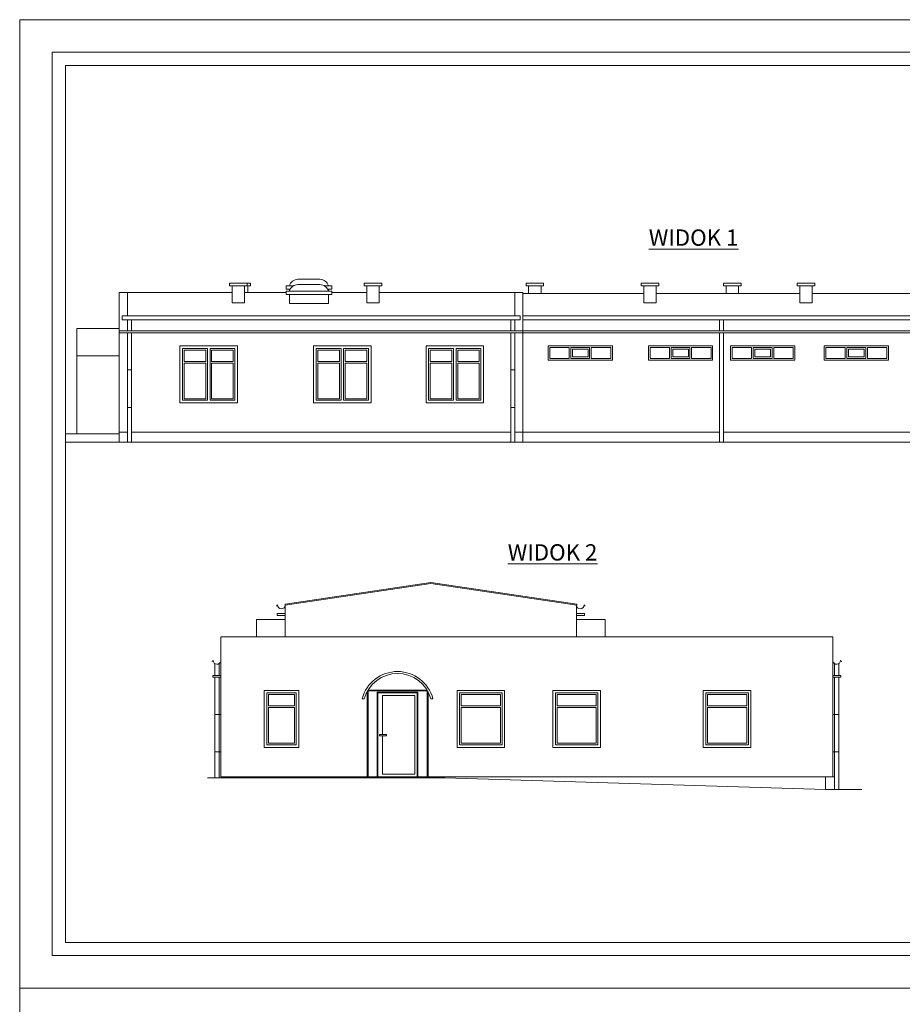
# Model space of a CAD drawing. Header units: millimetres. Extents: x 17147 to 49062, y -18116 to -4632.
# Tile 3 of 176: x 17147 to 19852, y -7652 to -4632. Entities that reach past the tile are written whole.
import ezdxf

# ---------------------------------------------------------------- set-up
doc = ezdxf.new("R2010")
doc.units = ezdxf.units.MM
doc.layers.add('A-opis', color=130, linetype='Continuous', lineweight=9)
doc.layers.add('ELEWACJA_ISTNIEJACA', color=253, linetype='Continuous', lineweight=13)
doc.layers.add('r-ramka', color=7, linetype='Continuous', lineweight=0, true_color=0x727169)
doc.styles.get("Standard").update_dxf_attribs({"font": 'ARIALN.TTF'})

msp = doc.modelspace()

# ---------------------------------------------------------------- linework, layer by layer
at = {"layer": 'ELEWACJA_ISTNIEJACA'}
for p, q in [((18000.1, -5428), (18067.3, -5428)), ((17790.2, -5447.9), (17790.2, -5439.9)), ((17790.2, -5439.9), (17854.2, -5439.9)), ((17790.2, -5447.9), (17854.2, -5447.9)), ((17798.2, -5447.9), (17798.2, -5500.3)), ((17836.2, -5447.9), (17836.2, -5500.3)), ((17844.2, -5447.9), (17844.2, -5439.9)), ((17846.2, -5447.9), (17846.2, -5468.2)), ((17854.2, -5447.9), (17854.2, -5439.9)), ((17963.7, -5448.3), (17985.9, -5448.3)), ((17963.7, -5458.3), (17963.7, -5448.3)), ((17963.7, -5458.3), (17976.3, -5458.3)), ((17963.7, -5464.4), (18103.7, -5464.4)), ((17963.7, -5474.4), (17963.7, -5464.4)), ((17973.7, -5464.4), (17973.7, -5458.3)), ((18000.1, -5444.2), (18067.3, -5444.2)), ((18081.5, -5448.3), (18103.7, -5448.3)), ((18091.1, -5458.3), (18103.7, -5458.3)), ((18093.7, -5464.4), (18093.7, -5458.3)), ((18103.7, -5458.3), (18103.7, -5448.3)), ((18103.7, -5474.4), (18103.7, -5464.4)), ((18202.7, -5447.9), (18202.7, -5439.9)), ((18202.7, -5439.9), (18256.7, -5439.9)), ((18202.7, -5447.9), (18256.7, -5447.9)), ((18210.7, -5447.9), (18210.7, -5500.3)), ((18248.7, -5447.9), (18248.7, -5500.3)), ((18256.7, -5447.9), (18256.7, -5439.9)), ((18699.2, -5439.9), (18753.2, -5439.9)), ((18699.2, -5439.9), (18699.2, -5447.9)), ((18699.2, -5447.9), (18753.2, -5447.9)), ((18707.2, -5447.9), (18707.2, -5471.2)), ((18745.2, -5447.9), (18745.2, -5471.2)), ((18753.2, -5439.9), (18753.2, -5447.9)), ((19052.2, -5447.9), (19052.2, -5439.9)), ((19052.2, -5439.9), (19106.2, -5439.9)), ((19052.2, -5447.9), (19106.2, -5447.9)), ((19060.2, -5447.9), (19060.2, -5500.3)), ((19098.2, -5447.9), (19098.2, -5500.3)), ((19106.2, -5447.9), (19106.2, -5439.9)), ((19304.2, -5439.9), (19358.2, -5439.9)), ((19304.2, -5439.9), (19304.2, -5447.9)), ((19304.2, -5447.9), (19358.2, -5447.9)), ((19312.2, -5447.9), (19312.2, -5471.2)), ((19350.2, -5447.9), (19350.2, -5471.2)), ((19358.2, -5439.9), (19358.2, -5447.9)), ((19530.2, -5447.9), (19530.2, -5439.9)), ((19530.2, -5439.9), (19584.2, -5439.9)), ((19530.2, -5447.9), (19584.2, -5447.9)), ((19538.2, -5447.9), (19538.2, -5500.3)), ((19576.2, -5447.9), (19576.2, -5500.3)), ((19584.2, -5447.9), (19584.2, -5439.9)), ((17452.2, -5468.2), (17452.2, -5927.2)), ((17452.2, -5468.2), (17477.2, -5468.2)), ((17452.2, -5468.2), (17452.2, -5897.2)), ((17477.2, -5468.2), (17798.2, -5468.2)), ((17477.2, -5468.2), (17477.2, -5540.2)), ((17836.2, -5468.2), (17963.7, -5468.2)), ((17963.7, -5474.4), (18103.7, -5474.4)), ((17973.7, -5502.2), (17973.7, -5474.4)), ((18093.7, -5502.2), (18093.7, -5474.4)), ((18103.7, -5468.2), (18210.7, -5468.2)), ((18248.7, -5468.2), (18494.7, -5468.2)), ((18494.7, -5468.2), (18595.3, -5468.2)), ((18595.3, -5468.2), (18664.7, -5468.2)), ((18664.7, -5468.2), (18689.7, -5468.2)), ((18664.7, -5468.2), (18664.7, -5540.2)), ((18689.7, -5468.2), (18689.7, -5927.2)), ((18689.7, -5471.2), (19060.2, -5471.2)), ((19098.2, -5471.2), (19538.2, -5471.2)), ((19576.2, -5471.2), (20559.2, -5471.2)), ((17798.2, -5500.3), (17836.2, -5500.3)), ((17973.7, -5502.2), (18093.7, -5502.2)), ((18210.7, -5500.3), (18248.7, -5500.3)), ((19060.2, -5500.3), (19098.2, -5500.3)), ((19538.2, -5500.3), (19576.2, -5500.3)), ((17461.2, -5540.2), (18680.7, -5540.2)), ((17461.2, -5540.2), (17461.2, -5552.2)), ((17461.2, -5552.2), (18680.7, -5552.2)), ((17477.2, -5552.2), (17477.2, -5586.2)), ((17489.7, -5552.2), (17489.7, -5586.2)), ((18652.2, -5552.2), (18652.2, -5586.2)), ((18664.7, -5552.2), (18664.7, -5586.2)), ((18680.7, -5540.2), (18680.7, -5552.2)), ((18689.7, -5540.2), (21139.2, -5540.2)), ((18689.7, -5552.2), (21108.2, -5552.2)), ((19291.7, -5552.2), (19291.7, -5586.2)), ((19304.2, -5552.2), (19304.2, -5586.2)), ((17452.2, -5579.2), (17322.2, -5579.2)), ((17322.2, -5579.2), (17322.2, -5902.2)), ((17452.2, -5586.2), (18689.7, -5586.2)), ((18689.7, -5586.2), (21108.2, -5586.2)), ((17452.2, -5592.2), (18689.7, -5592.2)), ((17477.2, -5592.2), (17477.2, -5927.2)), ((17489.7, -5592.2), (17489.7, -5927.2)), ((18652.2, -5592.2), (18652.2, -5927.2)), ((18664.7, -5592.2), (18664.7, -5927.2)), ((18689.7, -5592.2), (21108.2, -5592.2)), ((19291.7, -5592.2), (19291.7, -5927.2)), ((19304.2, -5592.2), (19304.2, -5927.2)), ((17638.5, -5632.2), (17814.5, -5632.2)), ((17638.5, -5632.2), (17638.5, -5807.2)), ((17646.5, -5640.2), (17722.5, -5640.2)), ((17646.5, -5640.2), (17646.5, -5799.2)), ((17651.5, -5645.2), (17717.5, -5645.2)), ((17651.5, -5645.2), (17651.5, -5680)), ((17717.5, -5680), (17717.5, -5645.2)), ((17722.5, -5799.2), (17722.5, -5640.2)), ((17730.5, -5799.2), (17730.5, -5640.2)), ((17730.5, -5640.2), (17806.5, -5640.2)), ((17735.5, -5680), (17735.5, -5645.2)), ((17735.5, -5645.2), (17801.5, -5645.2)), ((17801.5, -5645.2), (17801.5, -5680)), ((17806.5, -5640.2), (17806.5, -5799.2)), ((17814.5, -5632.2), (17814.5, -5807.2)), ((18048.2, -5632.2), (18224.2, -5632.2)), ((18048.2, -5632.2), (18048.2, -5807.2)), ((18056.2, -5640.2), (18132.2, -5640.2)), ((18056.2, -5640.2), (18056.2, -5799.2)), ((18061.2, -5645.2), (18127.2, -5645.2)), ((18061.2, -5645.2), (18061.2, -5680)), ((18127.2, -5680), (18127.2, -5645.2)), ((18132.2, -5799.2), (18132.2, -5640.2)), ((18140.2, -5799.2), (18140.2, -5640.2)), ((18140.2, -5640.2), (18216.2, -5640.2)), ((18145.2, -5680), (18145.2, -5645.2)), ((18145.2, -5645.2), (18211.2, -5645.2)), ((18211.2, -5645.2), (18211.2, -5680)), ((18216.2, -5640.2), (18216.2, -5799.2)), ((18224.2, -5632.2), (18224.2, -5807.2)), ((18392.7, -5632.2), (18568.7, -5632.2)), ((18392.7, -5632.2), (18392.7, -5807.2)), ((18400.7, -5640.2), (18476.7, -5640.2)), ((18400.7, -5640.2), (18400.7, -5799.2)), ((18405.7, -5645.2), (18471.7, -5645.2)), ((18405.7, -5645.2), (18405.7, -5680)), ((18471.7, -5680), (18471.7, -5645.2)), ((18476.7, -5799.2), (18476.7, -5640.2)), ((18484.7, -5799.2), (18484.7, -5640.2)), ((18484.7, -5640.2), (18560.7, -5640.2)), ((18489.7, -5680), (18489.7, -5645.2)), ((18489.7, -5645.2), (18555.7, -5645.2)), ((18555.7, -5645.2), (18555.7, -5680)), ((18560.7, -5640.2), (18560.7, -5799.2)), ((18568.7, -5632.2), (18568.7, -5807.2)), ((18766.7, -5676), (18766.7, -5632.2)), ((18766.7, -5632.2), (18766.7, -5676)), ((18766.7, -5632.2), (18963.7, -5632.2)), ((18766.7, -5632.2), (18766.7, -5676)), ((18771.7, -5671), (18771.7, -5637.2)), ((18771.7, -5637.2), (18831.2, -5637.2)), ((18831.2, -5671), (18831.2, -5637.2)), ((18836.2, -5671), (18836.2, -5637.2)), ((18836.2, -5637.2), (18894.2, -5637.2)), ((18841.2, -5666), (18841.2, -5642.2)), ((18841.2, -5642.2), (18889.2, -5642.2)), ((18889.2, -5642.2), (18889.2, -5666)), ((18894.2, -5637.2), (18894.2, -5671)), ((18899.2, -5637.2), (18899.2, -5671)), ((18899.2, -5637.2), (18958.7, -5637.2)), ((18958.7, -5637.2), (18958.7, -5671)), ((18963.7, -5632.2), (18963.7, -5676)), ((18963.7, -5632.2), (18963.7, -5676)), ((19074.2, -5676), (19074.2, -5632.2)), ((19074.2, -5632.2), (19074.2, -5676)), ((19074.2, -5632.2), (19271.2, -5632.2)), ((19074.2, -5632.2), (19074.2, -5676)), ((19079.2, -5671), (19079.2, -5637.2)), ((19079.2, -5637.2), (19138.7, -5637.2)), ((19138.7, -5671), (19138.7, -5637.2)), ((19143.7, -5671), (19143.7, -5637.2)), ((19143.7, -5637.2), (19201.7, -5637.2)), ((19148.7, -5666), (19148.7, -5642.2)), ((19148.7, -5642.2), (19196.7, -5642.2)), ((19196.7, -5642.2), (19196.7, -5666)), ((19201.7, -5637.2), (19201.7, -5671)), ((19206.7, -5637.2), (19206.7, -5671)), ((19206.7, -5637.2), (19266.2, -5637.2)), ((19266.2, -5637.2), (19266.2, -5671)), ((19271.2, -5632.2), (19271.2, -5676)), ((19271.2, -5632.2), (19271.2, -5676)), ((19325.7, -5676), (19325.7, -5632.2)), ((19325.7, -5632.2), (19325.7, -5676)), ((19325.7, -5632.2), (19522.7, -5632.2)), ((19325.7, -5632.2), (19325.7, -5676)), ((19330.7, -5671), (19330.7, -5637.2)), ((19330.7, -5637.2), (19390.2, -5637.2)), ((19390.2, -5671), (19390.2, -5637.2)), ((19395.2, -5671), (19395.2, -5637.2)), ((19395.2, -5637.2), (19453.2, -5637.2)), ((19400.2, -5666), (19400.2, -5642.2)), ((19400.2, -5642.2), (19448.2, -5642.2)), ((19448.2, -5642.2), (19448.2, -5666)), ((19453.2, -5637.2), (19453.2, -5671)), ((19458.2, -5637.2), (19458.2, -5671)), ((19458.2, -5637.2), (19517.7, -5637.2)), ((19517.7, -5637.2), (19517.7, -5671)), ((19522.7, -5632.2), (19522.7, -5676)), ((19522.7, -5632.2), (19522.7, -5676)), ((19613, -5676), (19613, -5632.2)), ((19613, -5632.2), (19613, -5676)), ((19613, -5632.2), (19810, -5632.2)), ((19613, -5632.2), (19613, -5676)), ((19618, -5671), (19618, -5637.2)), ((19618, -5637.2), (19677.5, -5637.2)), ((19677.5, -5671), (19677.5, -5637.2)), ((19682.5, -5671), (19682.5, -5637.2)), ((19682.5, -5637.2), (19740.5, -5637.2)), ((19687.5, -5666), (19687.5, -5642.2)), ((19687.5, -5642.2), (19735.5, -5642.2)), ((19735.5, -5642.2), (19735.5, -5666)), ((19740.5, -5637.2), (19740.5, -5671)), ((19745.5, -5637.2), (19745.5, -5671)), ((19745.5, -5637.2), (19805, -5637.2)), ((19805, -5637.2), (19805, -5671)), ((19810, -5632.2), (19810, -5676)), ((19810, -5632.2), (19810, -5676)), ((17452.2, -5662.6), (17322.2, -5662.6)), ((18766.7, -5676), (18963.7, -5676)), ((18771.7, -5671), (18831.2, -5671)), ((18836.2, -5671), (18894.2, -5671)), ((18841.2, -5666), (18889.2, -5666)), ((18899.2, -5671), (18958.7, -5671)), ((19074.2, -5676), (19271.2, -5676)), ((19079.2, -5671), (19138.7, -5671)), ((19143.7, -5671), (19201.7, -5671)), ((19148.7, -5666), (19196.7, -5666)), ((19206.7, -5671), (19266.2, -5671)), ((19325.7, -5676), (19522.7, -5676)), ((19330.7, -5671), (19390.2, -5671)), ((19395.2, -5671), (19453.2, -5671)), ((19400.2, -5666), (19448.2, -5666)), ((19458.2, -5671), (19517.7, -5671)), ((19613, -5676), (19810, -5676)), ((19618, -5671), (19677.5, -5671)), ((19682.5, -5671), (19740.5, -5671)), ((19687.5, -5666), (19735.5, -5666)), ((19745.5, -5671), (19805, -5671)), ((17477.2, -5706.2), (17489.7, -5706.2)), ((17717.5, -5680), (17651.5, -5680)), ((17717.5, -5685), (17651.5, -5685)), ((17651.5, -5685), (17651.5, -5794.2)), ((17717.5, -5794.2), (17717.5, -5685)), ((17801.5, -5680), (17735.5, -5680)), ((17735.5, -5794.2), (17735.5, -5685)), ((17801.5, -5685), (17735.5, -5685)), ((17801.5, -5685), (17801.5, -5794.2)), ((18127.2, -5680), (18061.2, -5680)), ((18127.2, -5685), (18061.2, -5685)), ((18061.2, -5685), (18061.2, -5794.2)), ((18127.2, -5794.2), (18127.2, -5685)), ((18211.2, -5680), (18145.2, -5680)), ((18145.2, -5794.2), (18145.2, -5685)), ((18211.2, -5685), (18145.2, -5685)), ((18211.2, -5685), (18211.2, -5794.2)), ((18471.7, -5680), (18405.7, -5680)), ((18471.7, -5685), (18405.7, -5685)), ((18405.7, -5685), (18405.7, -5794.2)), ((18471.7, -5794.2), (18471.7, -5685)), ((18555.7, -5680), (18489.7, -5680)), ((18489.7, -5794.2), (18489.7, -5685)), ((18555.7, -5685), (18489.7, -5685)), ((18555.7, -5685), (18555.7, -5794.2)), ((18652.2, -5706.2), (18664.7, -5706.2)), ((17651.5, -5794.2), (17717.5, -5794.2)), ((17735.5, -5794.2), (17801.5, -5794.2)), ((18061.2, -5794.2), (18127.2, -5794.2)), ((18145.2, -5794.2), (18211.2, -5794.2)), ((18405.7, -5794.2), (18471.7, -5794.2)), ((18489.7, -5794.2), (18555.7, -5794.2)), ((17477.2, -5821.2), (17489.7, -5821.2)), ((17638.5, -5807.2), (17814.5, -5807.2)), ((17646.5, -5799.2), (17722.5, -5799.2)), ((17730.5, -5799.2), (17806.5, -5799.2)), ((18048.2, -5807.2), (18224.2, -5807.2)), ((18056.2, -5799.2), (18132.2, -5799.2)), ((18140.2, -5799.2), (18216.2, -5799.2)), ((18392.7, -5807.2), (18568.7, -5807.2)), ((18400.7, -5799.2), (18476.7, -5799.2)), ((18484.7, -5799.2), (18560.7, -5799.2)), ((18652.2, -5821.2), (18664.7, -5821.2)), ((17452.2, -5897.2), (17477.2, -5897.2)), ((17489.7, -5897.2), (18652.2, -5897.2)), ((18664.7, -5897.2), (19291.7, -5897.2)), ((19304.2, -5897.2), (21108.2, -5897.2)), ((17287.2, -5927.2), (21170.7, -5927.2)), ((18407.4, -6357.8), (17960.4, -6424.9)), ((18407.4, -6360.9), (17960.4, -6428)), ((18407.4, -6357.8), (18854.4, -6424.9)), ((18407.4, -6360.9), (18854.4, -6428)), ((17960.4, -6424.9), (17960.4, -6428)), ((17961.4, -6524.8), (17961.4, -6427.8)), ((18853.4, -6524.8), (18853.4, -6427.8)), ((18854.4, -6424.9), (18854.4, -6428)), ((17936.4, -6452.8), (17936.4, -6458.8)), ((17961.4, -6452.8), (17936.4, -6452.8)), ((17961.4, -6458.8), (17936.4, -6458.8)), ((18853.4, -6452.8), (18878.4, -6452.8)), ((18853.4, -6458.8), (18878.4, -6458.8)), ((18878.4, -6452.8), (18878.4, -6458.8)), ((17872.6, -6524.8), (17872.6, -6471.3)), ((17961.4, -6471.3), (17872.6, -6471.3)), ((18853.4, -6471.3), (18942.1, -6471.3)), ((18942.1, -6524.8), (18942.1, -6471.3)), ((17763.9, -6524.8), (19639.4, -6524.8)), ((17763.9, -6524.8), (17763.9, -6953.8)), ((19639.4, -6524.8), (19639.4, -6953.8)), ((17745.7, -6607.1), (17745.7, -6642.8)), ((17758.2, -6607.1), (17758.2, -6642.8)), ((19645.1, -6607.1), (19645.1, -6642.8)), ((19657.6, -6607.1), (19657.6, -6642.8)), ((17738.9, -6642.8), (17738.9, -6648.8)), ((17763.9, -6642.8), (17738.9, -6642.8)), ((19639.4, -6642.8), (19664.4, -6642.8)), ((19664.4, -6642.8), (19664.4, -6648.8)), ((17763.9, -6648.8), (17738.9, -6648.8)), ((17745.7, -6648.8), (17745.7, -6956.8)), ((17758.2, -6648.8), (17758.2, -6956.8)), ((19639.4, -6648.8), (19664.4, -6648.8)), ((19645.1, -6648.8), (19645.1, -6992.8)), ((19657.6, -6648.8), (19657.6, -6992.8)), ((17896.7, -6688.8), (18002.7, -6688.8)), ((17896.7, -6688.8), (17896.7, -6863.8)), ((17904.7, -6696.8), (17994.7, -6696.8)), ((17904.7, -6696.8), (17904.7, -6855.8)), ((17909.7, -6701.8), (17909.7, -6736.6)), ((17909.7, -6701.8), (17989.7, -6701.8)), ((17989.7, -6701.8), (17989.7, -6736.6)), ((17994.7, -6696.8), (17994.7, -6855.8)), ((18002.7, -6688.8), (18002.7, -6863.8)), ((18211.9, -6693.1), (18211.9, -6953.8)), ((18214.9, -6687.8), (18395.9, -6687.8)), ((18214.9, -6690.8), (18395.9, -6690.8)), ((18214.9, -6690.8), (18214.9, -6953.8)), ((18244.9, -6696.8), (18365.9, -6696.8)), ((18395.9, -6690.8), (18395.9, -6953.8)), ((18398.9, -6693.1), (18398.9, -6953.8)), ((18487.6, -6688.8), (18633.6, -6688.8)), ((18487.6, -6688.8), (18487.6, -6863.8)), ((18495.6, -6696.8), (18625.6, -6696.8)), ((18495.6, -6696.8), (18495.6, -6855.8)), ((18500.6, -6701.8), (18500.6, -6736.6)), ((18500.6, -6701.8), (18620.6, -6701.8)), ((18620.6, -6701.8), (18620.6, -6736.6)), ((18625.6, -6696.8), (18625.6, -6855.8)), ((18633.6, -6688.8), (18633.6, -6863.8)), ((18781.1, -6688.8), (18927.1, -6688.8)), ((18781.1, -6688.8), (18781.1, -6863.8)), ((18789.1, -6696.8), (18919.1, -6696.8)), ((18789.1, -6696.8), (18789.1, -6855.8)), ((18794.1, -6701.8), (18794.1, -6736.6)), ((18794.1, -6701.8), (18914.1, -6701.8)), ((18914.1, -6701.8), (18914.1, -6736.6)), ((18919.1, -6696.8), (18919.1, -6855.8)), ((18927.1, -6688.8), (18927.1, -6863.8)), ((19242.6, -6688.8), (19242.6, -6863.8)), ((19242.6, -6688.8), (19388.6, -6688.8)), ((19250.6, -6696.8), (19250.6, -6855.8)), ((19250.6, -6696.8), (19380.6, -6696.8)), ((19255.6, -6701.8), (19255.6, -6736.6)), ((19255.6, -6701.8), (19375.6, -6701.8)), ((19375.6, -6701.8), (19375.6, -6736.6)), ((19380.6, -6696.8), (19380.6, -6855.8)), ((19388.6, -6688.8), (19388.6, -6863.8)), ((18196.8, -6714.5), (18203.3, -6714.5)), ((18407.5, -6714.5), (18414, -6714.5)), ((17745.7, -6762.8), (17763.9, -6762.8)), ((17909.7, -6736.6), (17989.7, -6736.6)), ((17909.7, -6741.6), (17989.7, -6741.6)), ((17909.7, -6741.6), (17909.7, -6850.8)), ((17989.7, -6741.6), (17989.7, -6850.8)), ((18500.6, -6736.6), (18620.6, -6736.6)), ((18500.6, -6741.6), (18620.6, -6741.6)), ((18500.6, -6741.6), (18500.6, -6850.8)), ((18620.6, -6741.6), (18620.6, -6850.8)), ((18794.1, -6736.6), (18914.1, -6736.6)), ((18794.1, -6741.6), (18914.1, -6741.6)), ((18794.1, -6741.6), (18794.1, -6850.8)), ((18914.1, -6741.6), (18914.1, -6850.8)), ((19255.6, -6736.6), (19375.6, -6736.6)), ((19255.6, -6741.6), (19375.6, -6741.6)), ((19255.6, -6741.6), (19255.6, -6850.8)), ((19375.6, -6741.6), (19375.6, -6850.8)), ((19657.6, -6762.8), (19639.4, -6762.8)), ((17909.7, -6850.8), (17989.7, -6850.8)), ((18500.6, -6850.8), (18620.6, -6850.8)), ((18794.1, -6850.8), (18914.1, -6850.8)), ((19255.6, -6850.8), (19375.6, -6850.8)), ((17745.7, -6877.8), (17763.9, -6877.8)), ((17896.7, -6863.8), (18002.7, -6863.8)), ((17904.7, -6855.8), (17994.7, -6855.8)), ((18487.6, -6863.8), (18633.6, -6863.8)), ((18495.6, -6855.8), (18625.6, -6855.8)), ((18781.1, -6863.8), (18927.1, -6863.8)), ((18789.1, -6855.8), (18919.1, -6855.8)), ((19242.6, -6863.8), (19388.6, -6863.8)), ((19250.6, -6855.8), (19380.6, -6855.8)), ((19657.6, -6877.8), (19639.4, -6877.8)), ((17763.9, -6953.8), (19645.1, -6953.8)), ((17785.9, -6953.8), (17785.9, -6956.8)), ((18161.9, -6953.8), (18448.9, -6953.8)), ((19617.4, -6953.8), (19617.4, -6992.8))]:
    msp.add_line(p, q, dxfattribs=at)
for points in [[(17452.2, -5902.2), (17287.2, -5902.2)], [(18281.5, -6953.8), (18244.9, -6953.8), (18244.9, -6696.8), (18281.5, -6696.8)], [(18259.2, -6704.8), (18259.2, -6823.8)], [(18259.2, -6823.8), (18259.2, -6704.8), (18357.9, -6704.8), (18357.9, -6945.8), (18259.2, -6945.8), (18259.2, -6827.9)], [(18259.2, -6823.8), (18259.2, -6704.8), (18273.5, -6704.8)], [(18281.5, -6704.8), (18357.9, -6704.8), (18357.9, -6945.8), (18281.5, -6945.8)], [(18273.5, -6945.8), (18259.2, -6945.8), (18259.2, -6827.9)], [(18259.2, -6827.9), (18259.2, -6945.8)], [(17722.8, -6956.8), (18450.2, -6956.8), (19617.4, -6992.8), (19728.9, -6992.8)]]:
    msp.add_lwpolyline(points, dxfattribs=at)
for points in [[(18242.9, -6694.8), (18367.9, -6694.8), (18367.9, -6953.8), (18242.9, -6953.8)], [(18244.9, -6696.8), (18365.9, -6696.8), (18365.9, -6953.8), (18244.9, -6953.8)], [(18249.7, -6823.8), (18271.5, -6823.8), (18271.5, -6827.9), (18249.7, -6827.9)]]:
    msp.add_lwpolyline(points, close=True, dxfattribs=at)
for centre, radius, start, end in [((18000.3, -5455.7), 27.6, 90.4514, 164.4585), ((18067.1, -5455.7), 27.6, 15.5415, 89.5486), ((18000.3, -5471.8), 27.6, 90.4514, 164.4585), ((18067.1, -5471.8), 27.6, 15.5415, 89.5486), ((17939.1, -6430.9), 4.4, 113.0748, 179.3372), ((17949.4, -6426.8), 12, 180, 355.2926), ((18865.3, -6426.8), 12, 184.7074, 0), ((18875.6, -6430.9), 4.4, 0.6628, 66.9252), ((17741.6, -6600.9), 4.4, 113.0748, 179.3372), ((17751.9, -6596.8), 12, 180, 355.2926), ((19651.3, -6596.8), 12, 184.7074, 0), ((19661.6, -6600.9), 4.4, 0.6628, 66.9252), ((18305.4, -6743.5), 112.4, 14.9738, 165.0262), ((18305.4, -6743.1), 106, 15.6753, 164.3247)]:
    msp.add_arc(centre, radius, start, end, dxfattribs=at)
at = {"layer": 'r-ramka'}
for points in [[(21347.2, -7601.8), (21347.2, -4631.8), (17147.2, -4631.8), (17147.2, -7601.8)], [(21247.2, -7501.8), (21247.2, -4731.8), (17247.2, -4731.8), (17247.2, -7501.8), (21247.2, -7501.8), (21247.2, -4731.8)], [(21207.2, -7461.8), (21207.2, -4771.8), (17287.2, -4771.8), (17287.2, -7461.8), (21207.2, -7461.8), (21207.2, -4771.8)], [(17147.2, -7601.8), (21347.2, -7601.8)], [(21347.2, -10571.8), (21347.2, -7601.8), (17147.2, -7601.8), (17147.2, -10571.8)]]:
    msp.add_lwpolyline(points, dxfattribs=at)

# ---------------------------------------------------------------- texts
at = {"layer": 'A-opis', "color": 251, "true_color": 0x616161, "char_height": 50, "attachment_point": 1}
for s, insert in [('{\\LWIDOK 1}', (19075.4, -5275.2)), ('{\\LWIDOK 2}', (18643.1, -6240.6))]:
    msp.add_mtext_dynamic_manual_height_columns(s, width=582, gutter_width=12.5, heights=[0], dxfattribs=dict(at, insert=insert))

doc.saveas('drawing.dxf')
